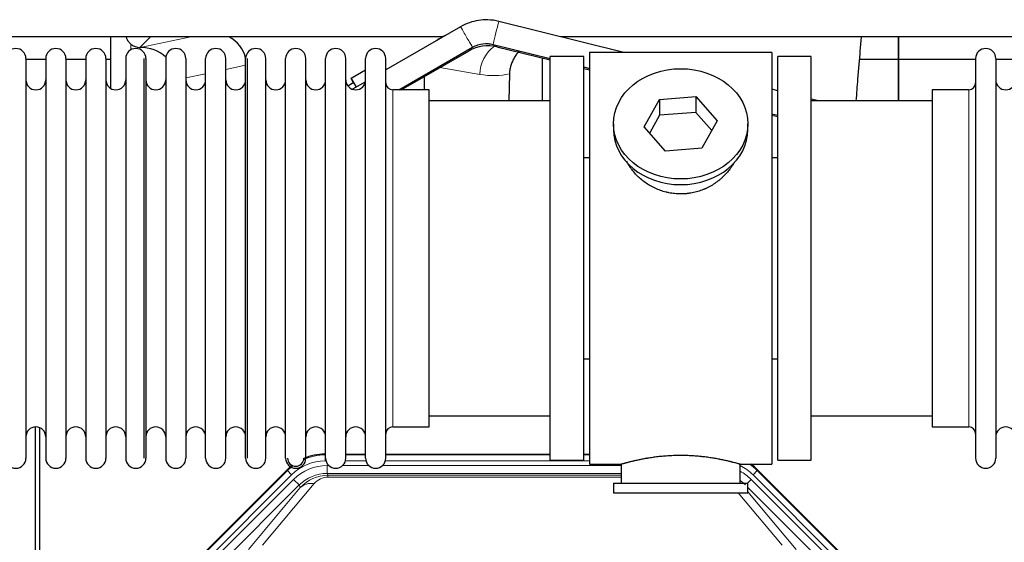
# Model space of a CAD drawing. Header units: inches. Extents: x 0 to 20790, y -12 to 14700.
# Tile 25 of 256: x 3108 to 3606, y 5631 to 5895. Entities that reach past the tile are written whole.
import ezdxf

# ---------------------------------------------------------------- set-up
doc = ezdxf.new("R2010")
doc.units = ezdxf.units.IN
doc.layers.add('1', color=7, linetype='Continuous', true_color=0xffffff)

msp = doc.modelspace()

# ---------------------------------------------------------------- linework, layer by layer
at = {"layer": '1', "color": 2, "linetype": 'Continuous', "lineweight": 25}
for p, q in [((3330.947, 5891.328), (3293.132, 5869.495)), ((3413.379, 5878.327), (3350.226, 5894.042)), ((3322.223, 5886.262), (2891.503, 5886.262)), ((3154.116, 5886.26), (3154.116, 5860.219)), ((3154.116, 5886.26), (3154.116, 5860.219)), ((3812.111, 5886.262), (3381.516, 5886.262)), ((3552.134, 5874.827), (3552.134, 5886.262)), ((3552.134, 5874.827), (3552.134, 5886.262)), ((3552.134, 5886.262), (3552.134, 5874.827)), ((3168.928, 5880.875), (3169.087, 5880.875)), ((3168.928, 5880.875), (3169.087, 5880.875)), ((3299.779, 5859.477), (3336.948, 5880.936)), ((3347.328, 5882.397), (3376.138, 5875.228)), ((3349.278, 5881.227), (3376.137, 5874.543)), ((3111.334, 5875.227), (3111.334, 5673.427)), ((3121.334, 5875.227), (3121.334, 5673.427)), ((3131.534, 5875.227), (3131.534, 5673.427)), ((3141.534, 5875.227), (3141.534, 5673.427)), ((3151.734, 5875.227), (3151.734, 5673.427)), ((3161.734, 5875.227), (3161.734, 5673.427)), ((3170.934, 5875.227), (3170.934, 5673.427)), ((3171.934, 5875.227), (3171.934, 5673.427)), ((3181.934, 5875.227), (3181.934, 5673.427)), ((3192.134, 5875.227), (3192.134, 5673.427)), ((3202.134, 5673.427), (3202.134, 5875.227)), ((3212.334, 5673.427), (3212.334, 5875.227)), ((3222.334, 5673.427), (3222.334, 5875.227)), ((3223.334, 5673.427), (3223.334, 5875.227)), ((3232.534, 5673.427), (3232.534, 5875.227)), ((3242.534, 5673.427), (3242.534, 5875.227)), ((3252.734, 5673.427), (3252.734, 5875.227)), ((3262.734, 5673.427), (3262.734, 5875.227)), ((3272.934, 5673.427), (3272.934, 5875.227)), ((3282.934, 5673.427), (3282.934, 5875.227)), ((3293.134, 5673.427), (3293.134, 5875.227)), ((3300.947, 5859.476), (3335.191, 5879.244)), ((3372.184, 5875.529), (3372.184, 5853.828)), ((3372.184, 5875.529), (3372.184, 5853.828)), ((3393.134, 5876.327), (3376.134, 5876.327)), ((3376.134, 5672.327), (3376.134, 5876.327)), ((3393.134, 5672.327), (3393.134, 5876.327)), ((3488.134, 5878.327), (3396.134, 5878.327)), ((3396.134, 5878.327), (3396.134, 5670.327)), ((3488.134, 5878.327), (3488.134, 5670.327)), ((3508.134, 5876.327), (3491.134, 5876.327)), ((3491.134, 5672.327), (3491.134, 5876.327)), ((3508.134, 5672.327), (3508.134, 5876.327)), ((3591.134, 5875.227), (3591.134, 5673.427)), ((3601.334, 5875.227), (3601.334, 5673.427)), ((3121.334, 5874.827), (3111.334, 5874.827)), ((3141.532, 5874.827), (3131.535, 5874.827)), ((3154.114, 5874.827), (3151.733, 5874.827)), ((3393.135, 5870.313), (3396.136, 5869.566)), ((3393.138, 5870.998), (3396.135, 5870.252)), ((3552.134, 5874.827), (3532.51, 5874.827)), ((3552.134, 5874.827), (3532.51, 5874.827)), ((3552.134, 5853.827), (3552.134, 5874.827)), ((3552.134, 5853.827), (3552.134, 5874.827)), ((3552.134, 5874.827), (3552.134, 5853.826)), ((3591.136, 5874.827), (3552.134, 5874.827)), ((3611.334, 5874.827), (3601.334, 5874.827)), ((3275.673, 5865.33), (3282.934, 5869.521)), ((3275.673, 5865.33), (3278.25, 5860.903)), ((3275.673, 5865.17), (3275.673, 5865.33)), ((3276.881, 5863.06), (3275.673, 5865.17)), ((3312.759, 5859.477), (3312.759, 5866.295)), ((3312.759, 5859.477), (3312.759, 5866.295)), ((3355.649, 5867.527), (3355.283, 5853.827)), ((3355.649, 5867.527), (3355.283, 5853.827)), ((3276.919, 5863.082), (3273.996, 5861.395)), ((3282.847, 5863.557), (3276.271, 5859.76)), ((3315.134, 5859.477), (3296.634, 5859.477)), ((3315.134, 5689.177), (3315.134, 5859.477)), ((3431.414, 5854.622), (3449.805, 5856.064)), ((3449.805, 5856.064), (3449.805, 5848.034)), ((3449.805, 5856.064), (3460.525, 5843.738)), ((3491.137, 5858.977), (3488.135, 5859.724)), ((3587.634, 5859.477), (3569.134, 5859.477)), ((3569.134, 5859.477), (3569.134, 5689.177)), ((3376.134, 5853.827), (3315.128, 5853.827)), ((3423.743, 5840.854), (3431.414, 5854.622)), ((3431.414, 5854.622), (3431.414, 5846.592)), ((3569.139, 5853.827), (3508.134, 5853.827)), ((3511.834, 5853.827), (3508.138, 5854.746)), ((3431.414, 5846.592), (3426.47, 5837.719)), ((3449.805, 5848.034), (3431.414, 5846.592)), ((3457.798, 5838.843), (3449.805, 5848.034)), ((3488.135, 5846.672), (3491.137, 5845.925)), ((3488.137, 5847.357), (3491.134, 5846.612)), ((3408.134, 5842.296), (3408.134, 5839.428)), ((3434.462, 5828.528), (3423.743, 5840.854)), ((3460.525, 5843.738), (3452.854, 5829.97)), ((3476.134, 5839.428), (3476.134, 5842.296)), ((3393.133, 5825.327), (3396.134, 5825.327)), ((3452.854, 5829.97), (3434.462, 5828.528)), ((3488.134, 5825.327), (3491.134, 5825.327)), ((3396.134, 5723.327), (3393.133, 5723.327)), ((3491.134, 5723.327), (3488.134, 5723.327)), ((3315.128, 5694.827), (3376.134, 5694.827)), ((3508.134, 5694.827), (3569.139, 5694.827)), ((3116.133, 5288.585), (3116.133, 5689.165)), ((3116.133, 5288.585), (3116.133, 5689.165)), ((3118.133, 5688.838), (3118.133, 5265.327)), ((3118.133, 5688.838), (3118.133, 5265.327)), ((3296.634, 5689.177), (3315.134, 5689.177)), ((3569.134, 5689.177), (3587.634, 5689.177)), ((3262.374, 5675.428), (3262.736, 5675.428)), ((3272.936, 5675.428), (3282.934, 5675.428)), ((3293.134, 5675.428), (3376.131, 5675.428)), ((3376.134, 5672.327), (3393.134, 5672.327)), ((3393.131, 5675.428), (3396.133, 5675.428)), ((3491.134, 5672.327), (3508.134, 5672.327)), ((3199.493, 5623.714), (3243.308, 5667.53)), ((3396.134, 5670.327), (3412.134, 5670.327)), ((3412.134, 5670.327), (3412.134, 5660.827)), ((3471.729, 5670.327), (3488.134, 5670.327)), ((3472.134, 5660.827), (3472.134, 5670.443)), ((3480.959, 5667.53), (3524.775, 5623.714)), ((3408.134, 5660.827), (3408.134, 5655.827)), ((3408.134, 5660.827), (3476.134, 5660.827)), ((3476.134, 5655.827), (3476.134, 5660.827)), ((3408.134, 5655.827), (3476.134, 5655.827))]:
    msp.add_line(p, q, dxfattribs=at)
at = {"layer": '1', "color": 110, "linetype": 'Continuous', "lineweight": 13}
for p, q in [((3174.316, 5886.262), (3168.928, 5880.875)), ((3174.316, 5886.262), (3168.928, 5880.875)), ((3169.087, 5880.875), (3194.698, 5886.262)), ((3169.087, 5880.875), (3194.698, 5886.262)), ((3164.325, 5879.667), (3164.325, 5882.58)), ((3164.325, 5879.667), (3164.325, 5882.58)), ((3349.278, 5881.227), (3349.439, 5881.872)), ((3335.191, 5879.244), (3334.898, 5879.753)), ((3222.334, 5871.838), (3212.334, 5869.735)), ((3222.334, 5871.838), (3212.334, 5869.735)), ((3340.604, 5867.264), (3320.419, 5870.716)), ((3340.604, 5867.264), (3320.419, 5870.716)), ((3202.134, 5867.589), (3192.134, 5865.486)), ((3202.134, 5867.589), (3192.134, 5865.486)), ((3296.634, 5689.177), (3296.634, 5859.477)), ((3587.634, 5859.477), (3587.634, 5689.177)), ((3262.374, 5675.428), (3262.53, 5675.053)), ((3262.53, 5675.053), (3262.735, 5675.053)), ((3262.53, 5672.057), (3262.53, 5675.053)), ((3262.922, 5672.057), (3262.53, 5672.057)), ((3283.123, 5672.057), (3272.748, 5672.057)), ((3272.935, 5675.053), (3282.936, 5675.053)), ((3396.133, 5672.057), (3292.949, 5672.057)), ((3293.136, 5675.053), (3376.131, 5675.053)), ((3393.132, 5675.053), (3396.133, 5675.053)), ((3199.873, 5623.565), (3243.464, 5667.155)), ((3243.464, 5667.155), (3243.308, 5667.53)), ((3245.582, 5665.037), (3243.464, 5667.155)), ((3263.506, 5669.699), (3264.354, 5669.699)), ((3263.506, 5665.705), (3263.506, 5669.699)), ((3271.316, 5669.699), (3284.554, 5669.699)), ((3291.516, 5669.699), (3412.132, 5669.699)), ((3480.804, 5667.155), (3478.685, 5665.037)), ((3480.959, 5667.53), (3480.804, 5667.155)), ((3480.804, 5667.155), (3524.394, 5623.565)), ((3245.582, 5665.037), (3201.991, 5621.446)), ((3204.383, 5620.504), (3246.559, 5662.68)), ((3249.383, 5659.855), (3246.559, 5662.68)), ((3412.132, 5665.705), (3263.506, 5665.705)), ((3263.506, 5665.705), (3263.901, 5664.75)), ((3263.901, 5664.75), (3412.131, 5664.75)), ((3263.901, 5663.871), (3263.901, 5664.75)), ((3412.131, 5663.871), (3263.901, 5663.871)), ((3475.856, 5660.827), (3477.709, 5662.68)), ((3519.884, 5620.504), (3477.709, 5662.68)), ((3522.276, 5621.446), (3478.685, 5665.037)), ((3249.383, 5659.855), (3207.208, 5617.68)), ((3223.859, 5627.345), (3249.937, 5658.518)), ((3256.998, 5660.564), (3230.921, 5629.391)), ((3249.937, 5658.518), (3249.383, 5659.855)), ((3517.06, 5617.68), (3476.134, 5658.605)), ((3476.134, 5656.362), (3500.408, 5627.345)), ((3493.347, 5629.391), (3471.232, 5655.827))]:
    msp.add_line(p, q, dxfattribs=at)
at = {"layer": '1', "color": 2, "linetype": 'Continuous', "lineweight": 25}
for centre, radius, start, end in [((3106.234, 5875.227), 5.1, 0, 180), ((3126.434, 5875.227), 5.1, 0, 180), ((3146.634, 5875.227), 5.1, 0, 180), ((3166.834, 5875.227), 5.1, 0, 180), ((3187.034, 5875.227), 5.1, 0, 180), ((3207.234, 5875.227), 5.1, 0, 180), ((3227.434, 5875.227), 5.1, 0, 180), ((3247.634, 5875.227), 5.1, 0, 180), ((3267.834, 5875.227), 5.1, 0, 180), ((3288.034, 5875.227), 5.1, 0, 180), ((3344.69, 5862.789), 19, 76.02545, 119.99637), ((3596.234, 5875.227), 5.1, 0, 180), ((3116.334, 5864.477), 5, 180, 0), ((3136.534, 5864.477), 5, 180, 0), ((3156.734, 5864.477), 5, 180, 0), ((3176.934, 5864.477), 5, 180, 0), ((3197.134, 5864.477), 5, 180, 0), ((3217.334, 5864.477), 5, 180, 0), ((3237.534, 5864.477), 5, 180, 0), ((3257.734, 5864.477), 5, 180, 0), ((3277.934, 5864.477), 5, 180, 0), ((3296.634, 5862.977), 3.5, 180, 270), ((3587.634, 5862.977), 3.5, 270, 0), ((3606.334, 5864.477), 5, 180, 0), ((3116.334, 5684.177), 5, 0, 180), ((3136.534, 5684.177), 5, 0, 180), ((3156.734, 5684.177), 5, 0, 180), ((3176.934, 5684.177), 5, 0, 180), ((3197.134, 5684.177), 5, 0, 180), ((3217.334, 5684.177), 5, 0, 180), ((3237.534, 5684.177), 5, 0, 180), ((3257.734, 5684.177), 5, 0, 180), ((3277.934, 5684.177), 5, 0, 180), ((3296.634, 5685.677), 3.5, 90, 180), ((3587.634, 5685.677), 3.5, 0, 90), ((3606.334, 5684.177), 5, 0, 180), ((3106.234, 5673.427), 5.1, 180, 0), ((3126.434, 5673.427), 5.1, 180, 0), ((3146.634, 5673.427), 5.1, 180, 0), ((3166.834, 5673.427), 5.1, 180, 0), ((3187.034, 5673.427), 5.1, 180, 0), ((3207.234, 5673.427), 5.1, 180, 0), ((3227.434, 5673.427), 5.1, 180, 0), ((3247.634, 5673.427), 5.1, 180, 0), ((3247.634, 5673.427), 4.1, 180, 0), ((3267.834, 5673.427), 5.1, 180, 0), ((3288.034, 5673.427), 5.1, 180, 0), ((3596.234, 5673.427), 5.1, 180, 0)]:
    msp.add_arc(centre, radius, start, end, dxfattribs=at)
at = {"layer": '1', "color": 110, "linetype": 'Continuous', "lineweight": 13}
for centre, major_axis, ratio, start_param, end_param in [((3333.948, 5886.132), (-3, 5.196), 0.0003491, 3.1415076, 6.2831853), ((3348.777, 5888.22), (1.449, 5.822), 0.0004811, 0, 3.1416305), ((3355.739, 5867.264), (-2.866, -16.757), 0.8876007, 3.8664528, 4.8630524), ((3355.739, 5867.264), (-2.866, -16.757), 0.8876007, 3.8664528, 4.8630524), ((3340.361, 5897.42), (33.02, -17.025), 0.7759833, 5.0998257, 5.5373073), ((3340.361, 5897.42), (33.02, -17.025), 0.7759833, 5.0998257, 5.5373073), ((3262.557, 5648.024, 0), (9.199, -22.209), 0.998395, 2.7494612, 3.5337241), ((3262.557, 5648.024), (10.345, -24.976), 0.9987509, 2.7494612, 3.1629271), ((3262.557, 5648.024), (10.345, -24.976), 0.9987509, 3.3973849, 3.5337241), ((3263.533, 5645.666, 0), (-9.199, 22.209), 0.998395, 5.8910538, 6.6753168), ((3461.711, 5648.024, 0), (-9.199, -22.209), 0.998395, 2.7494612, 3.0857139), ((3460.734, 5645.666), (9.199, 22.209), 0.998395, 5.8910538, 6.1816355), ((3461.711, 5648.024), (-10.345, -24.976), 0.9987509, 2.7494612, 2.9335669), ((3263.533, 5645.666), (7.671, -18.519), 0.9977549, 2.7494612, 3.5337241), ((3264.455, 5643.442), (4.311, -20.925), 0.9337003, 2.9520749, 3.7363379), ((3264.455, 5652.549), (2.389, -11.128), 0.8742439, 2.9560698, 3.7403327), ((3460.734, 5645.666), (-7.671, -18.519), 0.9977549, 2.7494612, 2.9288368), ((3256.998, 5651.457), (-7.67, 6.416), 0.860824, 5.3364913, 6.1801624)]:
    msp.add_ellipse(centre, major_axis=major_axis, ratio=ratio, start_param=start_param, end_param=end_param, dxfattribs=at)
at = {"layer": '1', "color": 2, "linetype": 'Continuous', "lineweight": 25}
for centre, major_axis, ratio, start_param, end_param in [((3204.312, 5871.349), (-18.076, -3.802), 0.9203203, 3.1559659, 3.980065), ((3204.312, 5871.349), (-18.076, -3.802), 0.9203203, 3.1559659, 3.980065), ((3331.854, 5871.349), (18.879, -3.229), 0.8876007, 2.1916855, 2.4541727), ((3331.854, 5871.349), (18.879, -3.229), 0.8876007, 2.1916855, 2.4541727), ((3168.928, 5887.848), (-7.027, 0), 0.9924325, 0.8563441, 1.5707963), ((3168.928, 5887.848), (-7.027, 0), 0.9924325, 0.8563441, 1.5707963), ((3169.087, 5863.94), (-18.402, 0), 0.9203203, 3.9349859, 4.712389), ((3169.087, 5863.94), (-18.402, 0), 0.9203203, 3.9349859, 4.712389), ((3281.418, 5855.287), (4.5, -7.795), 0.0060415, 2.3693105, 3.1415533), ((3442.134, 5839.428), (34, 0), 0.819152, 3.1416663, 6.2831608), ((3262.405, 5648.391, 0), (10.349, -24.985), 0.998395, 2.7494612, 3.1547045), ((3262.405, 5648.391, 0), (10.349, -24.985), 0.998395, 3.4094797, 3.5337241), ((3461.862, 5648.391, 0), (-10.349, -24.985), 0.998395, 2.7494612, 2.9094018)]:
    msp.add_ellipse(centre, major_axis=major_axis, ratio=ratio, start_param=start_param, end_param=end_param, dxfattribs=at)
msp.add_ellipse((3442.134, 5842.296), major_axis=(34, 0), ratio=0.819152, dxfattribs=at)
for points, knots in [([(3350.226, 5894.042), (3348.396, 5894.492), (3343.49, 5895.18), (3336.704, 5894.141), (3332.39, 5892.157), (3330.947, 5891.328)], [0, 0, 0, 0, 0.2785194, 0.7533234, 1, 1, 1, 1]), ([(3164.325, 5882.58), (3164.135, 5882.744), (3163.956, 5882.915), (3163.617, 5883.272), (3163.457, 5883.459), (3163.158, 5883.847), (3163.019, 5884.05), (3162.873, 5884.286), (3162.857, 5884.313), (3162.825, 5884.366), (3162.81, 5884.393), (3162.763, 5884.473), (3162.673, 5884.634), (3162.589, 5884.799), (3162.431, 5885.13), (3162.338, 5885.356), (3162.181, 5885.803), (3162.116, 5886.025), (3162.062, 5886.25)], [0, 0, 0, 0, 0.1683112, 0.1683112, 0.3366224, 0.3366224, 0.5049336, 0.5049336, 0.5259725, 0.5259725, 0.5470114, 0.5470114, 0.5890892, 0.6732448, 0.6732448, 0.841556, 0.841556, 1, 1, 1, 1]), ([(3164.325, 5882.58), (3164.135, 5882.744), (3163.956, 5882.915), (3163.617, 5883.272), (3163.457, 5883.459), (3163.158, 5883.847), (3163.019, 5884.05), (3162.873, 5884.286), (3162.857, 5884.313), (3162.825, 5884.366), (3162.81, 5884.393), (3162.763, 5884.473), (3162.673, 5884.634), (3162.589, 5884.799), (3162.431, 5885.13), (3162.338, 5885.356), (3162.181, 5885.803), (3162.116, 5886.025), (3162.062, 5886.25)], [0, 0, 0, 0, 0.1683112, 0.1683112, 0.3366224, 0.3366224, 0.5049336, 0.5049336, 0.5259725, 0.5259725, 0.5470114, 0.5470114, 0.5890892, 0.6732448, 0.6732448, 0.841556, 0.841556, 1, 1, 1, 1]), ([(3530.839, 5853.945), (3531.117, 5857.659), (3531.788, 5866.451), (3532.692, 5877.237), (3533.322, 5884.216), (3533.539, 5886.554)], [0, 0, 0, 0, 0.3178718, 0.766017, 1, 1, 1, 1]), ([(3530.839, 5853.945), (3531.117, 5857.659), (3531.788, 5866.451), (3532.692, 5877.237), (3533.322, 5884.216), (3533.539, 5886.554)], [0, 0, 0, 0, 0.3178718, 0.766017, 1, 1, 1, 1]), ([(3336.948, 5880.936), (3337.828, 5881.441), (3340.296, 5882.541), (3343.969, 5882.998), (3346.494, 5882.603), (3347.328, 5882.397)], [0, 0, 0, 0, 0.2785546, 0.7632145, 1, 1, 1, 1]), ([(3360.706, 5879.157), (3360.453, 5878.888), (3360.205, 5878.611), (3359.9, 5878.25), (3359.837, 5878.174), (3359.71, 5878.02), (3359.523, 5877.788), (3359.341, 5877.553), (3358.986, 5877.078), (3358.533, 5876.434), (3358.123, 5875.766), (3357.734, 5875.087), (3357.55, 5874.741), (3357.205, 5874.038), (3357.044, 5873.68), (3356.745, 5872.951), (3356.607, 5872.581), (3356.45, 5872.109), (3356.419, 5872.014), (3356.375, 5871.871), (3356.36, 5871.823), (3356.331, 5871.728), (3356.259, 5871.489), (3356.194, 5871.249), (3356.046, 5870.671), (3355.962, 5870.284), (3355.822, 5869.505), (3355.767, 5869.113), (3355.685, 5868.323), (3355.659, 5867.926), (3355.649, 5867.527)], [0, 0, 0, 0, 0.0855889, 0.0855889, 0.1084492, 0.1084492, 0.1313094, 0.17703, 0.17703, 0.2684711, 0.3599122, 0.3599122, 0.4513533, 0.4513533, 0.5427944, 0.5427944, 0.6342356, 0.6342356, 0.6570958, 0.6570958, 0.668526, 0.668526, 0.6799561, 0.7256767, 0.7256767, 0.8171178, 0.8171178, 0.9085589, 0.9085589, 1, 1, 1, 1]), ([(3360.706, 5879.157), (3360.453, 5878.888), (3360.205, 5878.611), (3359.9, 5878.25), (3359.837, 5878.174), (3359.71, 5878.02), (3359.523, 5877.788), (3359.341, 5877.553), (3358.986, 5877.078), (3358.533, 5876.434), (3358.123, 5875.766), (3357.734, 5875.087), (3357.55, 5874.741), (3357.205, 5874.038), (3357.044, 5873.68), (3356.745, 5872.951), (3356.607, 5872.581), (3356.45, 5872.109), (3356.419, 5872.014), (3356.375, 5871.871), (3356.36, 5871.823), (3356.331, 5871.728), (3356.259, 5871.489), (3356.194, 5871.249), (3356.046, 5870.671), (3355.962, 5870.284), (3355.822, 5869.505), (3355.767, 5869.113), (3355.685, 5868.323), (3355.659, 5867.926), (3355.649, 5867.527)], [0, 0, 0, 0, 0.0855889, 0.0855889, 0.1084492, 0.1084492, 0.1313094, 0.17703, 0.17703, 0.2684711, 0.3599122, 0.3599122, 0.4513533, 0.4513533, 0.5427944, 0.5427944, 0.6342356, 0.6342356, 0.6570958, 0.6570958, 0.668526, 0.668526, 0.6799561, 0.7256767, 0.7256767, 0.8171178, 0.8171178, 0.9085589, 0.9085589, 1, 1, 1, 1]), ([(3444.992, 5807.004), (3444, 5806.91), (3443.012, 5806.866), (3441.043, 5806.873), (3440.062, 5806.924), (3438.107, 5807.122), (3437.134, 5807.268), (3435.921, 5807.512), (3435.679, 5807.563), (3435.316, 5807.645), (3435.195, 5807.674), (3434.953, 5807.731), (3434.352, 5807.879), (3433.758, 5808.044), (3432.348, 5808.472), (3431.427, 5808.8), (3429.625, 5809.539), (3428.743, 5809.95), (3427.449, 5810.628), (3427.022, 5810.864), (3426.495, 5811.172), (3426.39, 5811.234), (3426.18, 5811.36), (3425.868, 5811.55), (3425.559, 5811.745), (3424.542, 5812.404), (3423.761, 5812.963), (3422.262, 5814.141), (3421.543, 5814.76), (3420.17, 5816.057), (3419.514, 5816.735), (3418.267, 5818.149), (3417.686, 5818.874), (3416.607, 5820.355), (3416.108, 5821.113), (3415.365, 5822.366), (3415.095, 5822.854), (3414.842, 5823.347)], [0, 0, 0, 0, 0.0792205, 0.0792205, 0.1584409, 0.1584409, 0.2376614, 0.2376614, 0.2574665, 0.2574665, 0.2673691, 0.2673691, 0.2772716, 0.3168819, 0.3168819, 0.3961024, 0.3961024, 0.4753228, 0.4753228, 0.5149331, 0.5149331, 0.5248356, 0.5248356, 0.5347382, 0.5545433, 0.5545433, 0.6337638, 0.6337638, 0.7129842, 0.7129842, 0.7922047, 0.7922047, 0.8714252, 0.8714252, 0.9506456, 0.9506456, 1, 1, 1, 1]), ([(3469.032, 5822.608), (3468.872, 5822.318), (3468.706, 5822.03), (3468.475, 5821.646), (3468.415, 5821.548), (3468.295, 5821.354), (3468.114, 5821.064), (3467.927, 5820.776), (3467.545, 5820.206), (3467.282, 5819.831), (3466.463, 5818.722), (3465.88, 5818.005), (3464.64, 5816.614), (3463.983, 5815.941), (3463.114, 5815.13), (3462.85, 5814.889), (3462.58, 5814.651), (3462.399, 5814.494), (3462.308, 5814.415), (3461.851, 5814.026), (3461.479, 5813.724), (3460.343, 5812.842), (3459.559, 5812.289), (3457.938, 5811.253), (3457.102, 5810.771), (3455.807, 5810.101), (3455.368, 5809.887), (3454.7, 5809.581), (3454.476, 5809.481), (3454.137, 5809.335), (3454.023, 5809.287), (3453.796, 5809.192), (3453.681, 5809.145), (3452.653, 5808.73), (3451.726, 5808.407), (3449.846, 5807.85), (3448.893, 5807.616), (3447.445, 5807.334), (3446.959, 5807.252), (3446.225, 5807.146), (3445.979, 5807.113), (3445.487, 5807.054), (3445.239, 5807.028), (3444.992, 5807.004)], [0, 0, 0, 0, 0.0354008, 0.0354008, 0.0474583, 0.0474583, 0.0595158, 0.0836308, 0.0836308, 0.1318607, 0.1318607, 0.2283206, 0.2283206, 0.3247806, 0.3247806, 0.3488955, 0.360953, 0.360953, 0.3730105, 0.3730105, 0.4212405, 0.4212405, 0.5177004, 0.5177004, 0.6141603, 0.6141603, 0.6623903, 0.6623903, 0.6865053, 0.6865053, 0.6985627, 0.6985627, 0.7106202, 0.7106202, 0.8070802, 0.8070802, 0.9035401, 0.9035401, 0.95177, 0.95177, 0.975885, 0.975885, 1, 1, 1, 1]), ([(3472.134, 5670.327), (3472.134, 5670.327), (3472.086, 5670.341), (3471.942, 5670.382), (3471.882, 5670.4), (3471.773, 5670.431), (3471.714, 5670.448), (3471.648, 5670.466), (3471.602, 5670.479), (3471.579, 5670.486), (3471.36, 5670.548), (3471.119, 5670.616), (3470.548, 5670.774), (3470.217, 5670.864), (3469.467, 5671.066), (3469.047, 5671.176), (3468.523, 5671.311), (3468.464, 5671.326), (3468.345, 5671.356), (3468.285, 5671.372), (3468.102, 5671.418), (3467.977, 5671.449), (3467.598, 5671.544), (3467.335, 5671.609), (3466.519, 5671.807), (3465.939, 5671.944), (3464.704, 5672.224), (3464.05, 5672.367), (3463.012, 5672.583), (3462.657, 5672.656), (3462.201, 5672.746), (3462.109, 5672.764), (3461.925, 5672.8), (3461.647, 5672.854), (3461.366, 5672.908), (3460.42, 5673.086), (3459.637, 5673.225), (3458.02, 5673.492), (3457.186, 5673.621), (3455.895, 5673.803), (3455.021, 5673.921), (3454.12, 5674.03), (3453.548, 5674.096), (3453.434, 5674.109), (3453.204, 5674.135), (3452.86, 5674.173), (3452.513, 5674.209), (3451.818, 5674.279), (3451.352, 5674.323), (3449.945, 5674.447), (3448.996, 5674.517), (3447.074, 5674.63), (3446.101, 5674.674), (3444.871, 5674.711), (3444.501, 5674.721), (3444.067, 5674.729), (3443.881, 5674.733), (3443.757, 5674.735), (3443.694, 5674.736), (3443.135, 5674.744), (3442.639, 5674.748), (3441.155, 5674.748), (3440.172, 5674.734), (3438.218, 5674.676), (3437.246, 5674.633), (3435.798, 5674.548), (3435.316, 5674.516), (3434.596, 5674.464), (3434.357, 5674.445), (3433.998, 5674.416), (3433.878, 5674.407), (3433.64, 5674.387), (3433.522, 5674.376), (3432.456, 5674.283), (3431.531, 5674.189), (3429.723, 5673.982), (3428.841, 5673.868), (3427.117, 5673.626), (3426.276, 5673.497), (3425.355, 5673.344), (3425.252, 5673.327), (3425.049, 5673.293), (3424.746, 5673.242), (3424.448, 5673.19), (3423.857, 5673.085), (3423.472, 5673.015), (3422.341, 5672.803), (3421.621, 5672.659), (3420.244, 5672.373), (3419.589, 5672.23), (3418.811, 5672.053), (3418.58, 5672.001), (3418.355, 5671.948), (3418.206, 5671.914), (3418.131, 5671.896), (3417.764, 5671.81), (3417.48, 5671.742), (3416.662, 5671.543), (3416.16, 5671.417), (3415.238, 5671.181), (3414.819, 5671.07), (3414.254, 5670.919), (3414.076, 5670.871), (3413.826, 5670.803), (3413.704, 5670.769), (3413.589, 5670.738), (3413.514, 5670.717), (3413.477, 5670.707), (3413.151, 5670.616), (3412.91, 5670.549), (3412.524, 5670.439), (3412.378, 5670.398), (3412.232, 5670.356), (3412.195, 5670.345), (3412.159, 5670.334), (3412.149, 5670.332), (3412.137, 5670.328), (3412.134, 5670.327), (3412.134, 5670.327)], [0, 0, 0, 0, 0.0311289, 0.0311289, 0.0467558, 0.0467558, 0.0545693, 0.0584761, 0.0584761, 0.0623828, 0.0623828, 0.0936367, 0.0936367, 0.1248906, 0.1248906, 0.1561445, 0.1561445, 0.1600513, 0.1600513, 0.163958, 0.163958, 0.1717715, 0.1717715, 0.1873984, 0.1873984, 0.2186523, 0.2186523, 0.2499062, 0.2499062, 0.2655332, 0.2655332, 0.2694399, 0.2694399, 0.2733467, 0.2811601, 0.2811601, 0.3124141, 0.3124141, 0.343668, 0.343668, 0.3592949, 0.3749219, 0.3749219, 0.3788286, 0.3788286, 0.3827353, 0.3905488, 0.3905488, 0.4061758, 0.4061758, 0.4374297, 0.4374297, 0.4686836, 0.4686836, 0.4764971, 0.4804038, 0.4823572, 0.4823572, 0.4843105, 0.4843105, 0.4999375, 0.4999375, 0.5311914, 0.5311914, 0.5624453, 0.5624453, 0.5780723, 0.5780723, 0.5858857, 0.5858857, 0.5897925, 0.5897925, 0.5936992, 0.5936992, 0.6249531, 0.6249531, 0.656207, 0.656207, 0.6874609, 0.6874609, 0.6913677, 0.6913677, 0.6952744, 0.7030879, 0.7030879, 0.7187148, 0.7187148, 0.7499687, 0.7499687, 0.7812227, 0.7812227, 0.7890361, 0.7929429, 0.7929429, 0.7968496, 0.7968496, 0.8124766, 0.8124766, 0.8437305, 0.8437305, 0.8749844, 0.8749844, 0.8906113, 0.8906113, 0.8984248, 0.9023315, 0.9023315, 0.9062383, 0.9062383, 0.9374922, 0.9374922, 0.9687461, 0.9687461, 0.984373, 0.984373, 0.9921865, 0.9921865, 1, 1, 1, 1])]:
    msp.add_open_spline(points, degree=3, knots=knots, dxfattribs=at)

doc.saveas('drawing.dxf')
